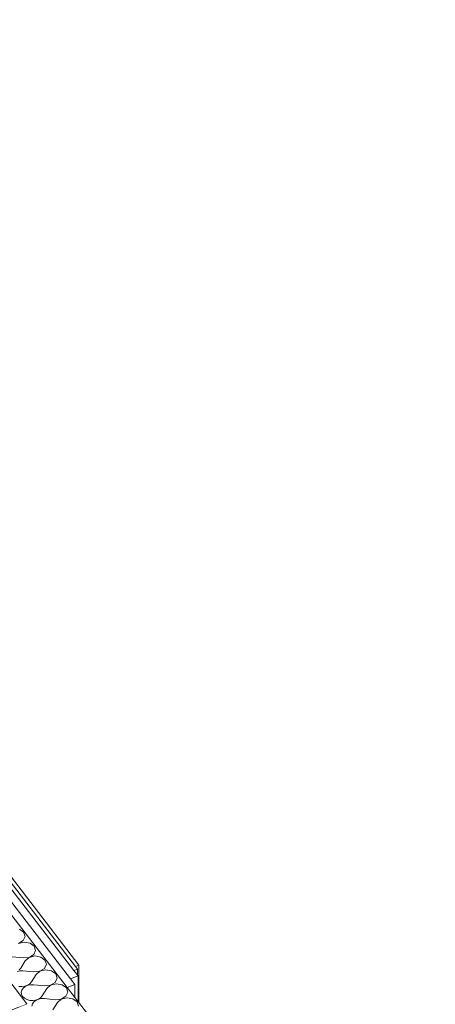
# Model space of a CAD drawing. Header units: millimetres. Extents: x -2220 to 52371, y -4077 to 6953.
# Tile 209 of 228: x 32817 to 33484, y -574 to 1006. Entities that reach past the tile are written whole.
import ezdxf

# ---------------------------------------------------------------- set-up
doc = ezdxf.new("R2010")
doc.units = ezdxf.units.MM
doc.header["$MEASUREMENT"] = 0
doc.linetypes.add('Wipeout_Contour', pattern=[1000, 0, -1000])
doc.layers.add('Nuevo_08_E_Envans secs', color=7, linetype='Continuous')
doc.layers.add('Nuevo_08_E_Envans secs_Pluma_Nº__1', color=7, linetype='Continuous', lineweight=5)
doc.layers.add('Nuevo_08_E_Envans secs_Pluma_Nº__47', color=7, linetype='Continuous', lineweight=20)
for name, color, linetype, lineweight, true_color in [('Nuevo_08_E_Envans secs_Pluma_Nº__102', 7, 'Continuous', 5, 0xcccccc), ('Nuevo_08_E_Envans secs_Pluma_Nº__171', 171, 'Continuous', 13, 0xaaaaff), ('Nuevo_08_E_Envans secs_Pluma_Nº__177', 7, 'Continuous', 15, 0xf7e046)]:
    doc.layers.add(name, color=color, linetype=linetype, lineweight=lineweight, true_color=true_color)
pattern_1 = [(45, (42615.74, 4689.65), (-183.848, 183.848), [195, -65]), (45, (42615.74, 4873.5), (-183.848, 183.848), [195, -65])]

# ---------------------------------------------------------------- blocks, each defined once
blk = doc.blocks.new('Elem Sección_208_2', base_point=(42615.7, 4689.6))
at = {"layer": 'Nuevo_08_E_Envans secs_Pluma_Nº__1', "color": 7, "linetype": 'Continuous', "lineweight": 5, "flags": 128}
blk.add_lwpolyline([(32828.2, -572.7), (32816.2, -577.5), (32283.6, -791.5)], dxfattribs=at)
blk = doc.blocks.new('*X347', base_point=(42615.7, 4689.6))
at = {"layer": 'Nuevo_08_E_Envans secs_Pluma_Nº__102', "color": 254, "linetype": 'Continuous', "lineweight": 5, "true_color": 0xcccccc}
for p, q in [((32823, -458), (32816.1, -453.1)), ((32825.2, -464.8), (32823, -458)), ((32814.7, -475.9), (32822.1, -471.5)), ((32823.9, -473.8), (32814.7, -476)), ((32822.1, -471.5), (32825.2, -464.8)), ((32833.3, -475.4), (32823.9, -473.8)), ((32840.1, -480.4), (32833.3, -475.4)), ((32839.3, -493.8), (32842.3, -487.2)), ((32842.3, -487.2), (32840.1, -480.4)), ((32822.3, -499.2), (32804.8, -497.5)), ((32825.7, -503.7), (32818.5, -515.4)), ((32822.3, -499.2), (32831.9, -498.3)), ((32831.9, -498.3), (32825.7, -503.7)), ((32831.9, -498.3), (32839.3, -493.8)), ((32841.1, -496.1), (32831.9, -498.3)), ((32850.5, -497.8), (32841.1, -496.1)), ((32857.3, -502.7), (32850.5, -497.8)), ((32859.5, -509.5), (32857.3, -502.7)), ((32817.1, -519.8), (32812.4, -520.8)), ((32815.9, -518.4), (32818.5, -515.4)), ((32821.9, -519.8), (32817.1, -519.8)), ((32839.5, -521.6), (32821.9, -519.8)), ((32839.5, -521.6), (32849, -520.6)), ((32849.1, -520.7), (32842.9, -526)), ((32849, -520.6), (32856.5, -516.1)), ((32858.3, -518.5), (32849.1, -520.7)), ((32856.5, -516.1), (32859.5, -509.5)), ((32867.7, -520.1), (32858.3, -518.5)), ((32874.5, -525), (32867.7, -520.1)), ((32842.9, -526), (32835.7, -537.7)), ((32873.7, -538.4), (32876.7, -531.8)), ((32876.7, -531.8), (32874.5, -525)), ((32815.5, -544.9), (32820.3, -545.3)), ((32820, -550.8), (32819.1, -554.2)), ((32822.1, -547.6), (32820, -550.8)), ((32820.3, -545.3), (32825.1, -544.6)), ((32825.4, -545), (32822.1, -547.6)), ((32825.1, -544.6), (32829.5, -543.1)), ((32829.6, -543.1), (32825.4, -545)), ((32829.5, -543.1), (32833.1, -540.7)), ((32834.3, -542.2), (32829.6, -543.1)), ((32833.1, -540.7), (32835.7, -537.7)), ((32839.1, -542.2), (32834.3, -542.2)), ((32856.7, -543.9), (32839.1, -542.2)), ((32860.1, -548.4), (32852.9, -560)), ((32856.7, -543.9), (32866.2, -542.9)), ((32866.3, -543), (32860.1, -548.4)), ((32866.2, -542.9), (32873.7, -538.4)), ((32875.5, -540.8), (32866.3, -543)), ((32884.9, -542.4), (32875.5, -540.8)), ((32891.7, -547.4), (32884.9, -542.4)), ((32893.9, -554.2), (32891.7, -547.4)), ((32819.1, -554.2), (32819.5, -557.7)), ((32819.5, -557.7), (32821.3, -561)), ((32821.3, -561), (32824.2, -563.8)), ((32824.2, -563.8), (32828.1, -566)), ((32828.1, -566), (32832.7, -567.3)), ((32832.7, -567.3), (32837.5, -567.6)), ((32837.5, -567.6), (32842.3, -566.9)), ((32842.6, -567.3), (32839.3, -569.9)), ((32842.3, -566.9), (32846.7, -565.4)), ((32846.8, -565.5), (32842.6, -567.3)), ((32846.7, -565.4), (32850.3, -563)), ((32851.4, -564.5), (32846.8, -565.5)), ((32850.3, -563), (32852.9, -560)), ((32856.3, -564.5), (32851.4, -564.5)), ((32873.8, -566.2), (32856.3, -564.5)), ((32873.8, -566.2), (32883.4, -565.2)), ((32883.5, -565.3), (32877.3, -570.7)), ((32883.4, -565.2), (32890.8, -560.8)), ((32892.7, -563.1), (32883.5, -565.3)), ((32890.8, -560.8), (32893.9, -554.2)), ((32902.1, -564.7), (32892.7, -563.1)), ((32908.9, -569.7), (32902.1, -564.7)), ((32837.2, -573.1), (32836.3, -576.6)), ((32839.3, -569.9), (32837.2, -573.1)), ((32877.3, -570.7), (32870.1, -582.4)), ((32911.1, -576.5), (32908.9, -569.7))]:
    blk.add_line(p, q, dxfattribs=at)
blk = doc.blocks.new('Elem Sección_259_2', base_point=(42615.7, 4689.6))
at = {"layer": 'Nuevo_08_E_Envans secs', "lineweight": 0}
blk.add_blockref('*X347', (42615.7, 4689.6), dxfattribs=at)
at = {"color": 254, "linetype": 'Wipeout_Contour', "lineweight": 0, "ltscale": 129314.381393}
blk.add_wipeout([(31738.9, 993.8), (31726.9, 988.9), (32898.5, -533), (32910.5, -528.2)], dxfattribs=at).dxf.layer = 'Nuevo_08_E_Envans secs'
at = {"layer": 'Nuevo_08_E_Envans secs_Pluma_Nº__177', "linetype": 'Continuous', "lineweight": 15, "true_color": 0xf7e046}
h = blk.add_hatch(dxfattribs=at)
h.set_pattern_fill('Panellat_HPL_0002', color=53, style=0, pattern_type=2)
h.set_pattern_definition(pattern_1)
h.paths.add_polyline_path([(31738.9, 993.8), (31726.9, 988.9), (32898.5, -533), (32910.5, -528.2)])
at = {"color": 254, "linetype": 'Wipeout_Contour', "lineweight": 0, "ltscale": 193919.065756}
blk.add_wipeout([(31714.8, 984.1), (31721.5, 975.4), (32893.1, -546.6), (32905.2, -541.7), (32898.5, -533), (31726.9, 988.9)], dxfattribs=at).dxf.layer = 'Nuevo_08_E_Envans secs'
at = {"layer": 'Nuevo_08_E_Envans secs_Pluma_Nº__177', "linetype": 'Continuous', "lineweight": 15, "true_color": 0xf7e046}
h = blk.add_hatch(dxfattribs=at)
h.set_pattern_fill('Panellat_HPL_0002', color=53, style=0, pattern_type=2)
h.set_pattern_definition(pattern_1)
h.paths.add_polyline_path([(31714.8, 984.1), (31721.5, 975.4), (32893.1, -546.6), (32905.2, -541.7), (32898.5, -533), (31726.9, 988.9)])
at = {"layer": 'Nuevo_08_E_Envans secs_Pluma_Nº__1', "color": 7, "linetype": 'Continuous', "lineweight": 5}
for p, q in [((32910.5, -528.2), (32898.5, -533)), ((32905.2, -541.7), (32893.1, -546.6))]:
    blk.add_line(p, q, dxfattribs=at)
at = {"layer": 'Nuevo_08_E_Envans secs_Pluma_Nº__47', "color": 7, "linetype": 'Continuous', "lineweight": 20}
for p, q in [((32910.5, -528.2), (32910.5, -569.2)), ((32905.2, -541.7), (32905.2, -562.2))]:
    blk.add_line(p, q, dxfattribs=at)
at = {"color": 254, "linetype": 'Wipeout_Contour', "lineweight": 0, "ltscale": 162226.590212}
blk.add_wipeout([(31878.3, 661.2), (31866.3, 656.4), (32809.4, -568.8), (32816.2, -577.5), (32828.2, -572.7)], dxfattribs=at).dxf.layer = 'Nuevo_08_E_Envans secs'
at = {"layer": 'Nuevo_08_E_Envans secs_Pluma_Nº__177', "linetype": 'Continuous', "lineweight": 15, "true_color": 0xf7e046}
h = blk.add_hatch(dxfattribs=at)
h.set_pattern_fill('Panellat_HPL_0002', color=53, style=0, pattern_type=2)
h.set_pattern_definition(pattern_1)
h.paths.add_polyline_path([(31878.3, 661.2), (31866.3, 656.4), (32809.4, -568.8), (32816.2, -577.5), (32828.2, -572.7)])
at = {"color": 254, "linetype": 'Wipeout_Contour', "lineweight": 0, "ltscale": 129340.188014}
blk.add_wipeout([(31743.9, 1006.3), (31738.3, 1004), (32906.3, -513.2), (32911.9, -511)], dxfattribs=at).dxf.layer = 'Nuevo_08_E_Envans secs'
at = {"layer": 'Nuevo_08_E_Envans secs_Pluma_Nº__171', "linetype": 'Continuous', "lineweight": 13, "true_color": 0xaaaaff}
h = blk.add_hatch(dxfattribs=at)
h.set_pattern_fill('Panellat_HPL_0002', color=161, style=0, pattern_type=2)
h.set_pattern_definition(pattern_1)
h.paths.add_polyline_path([(31743.9, 1006.3), (31738.3, 1004), (32906.3, -513.2), (32911.9, -511)])
at = {"layer": 'Nuevo_08_E_Envans secs_Pluma_Nº__1', "color": 7, "linetype": 'Continuous', "lineweight": 5}
for p, q in [((31743.9, 1006.3), (32911.9, -511)), ((31878.3, 661.2), (32828.2, -572.7)), ((32909.4, -517.2), (32903.8, -519.5)), ((32911.9, -511), (32906.3, -513.2))]:
    blk.add_line(p, q, dxfattribs=at)
at = {"layer": 'Nuevo_08_E_Envans secs_Pluma_Nº__1', "color": 7, "linetype": 'Continuous', "lineweight": 5, "flags": 128}
for points in [[(31741.4, 1000), (32906.3, -513.2), (32909.4, -517.2)], [(31726.9, 988.9), (32898.5, -533), (32905.2, -541.7)], [(31738.9, 993.8), (32903.8, -519.5), (32910.5, -528.2)], [(31721.5, 975.4), (32893.1, -546.6), (32929.2, -593.5), (33484.3, -1314.6)]]:
    blk.add_lwpolyline(points, dxfattribs=at)
at = {"layer": 'Nuevo_08_E_Envans secs_Pluma_Nº__47', "color": 7, "linetype": 'Continuous', "lineweight": 20}
for p, q in [((32909.4, -517.2), (32909.4, -526.7)), ((32911.9, -511), (32911.9, -570.9))]:
    blk.add_line(p, q, dxfattribs=at)

msp = doc.modelspace()

# ---------------------------------------------------------------- block references
at = {"layer": 'Nuevo_08_E_Envans secs', "lineweight": 0}
msp.add_blockref('Elem Sección_208_2', (42615.7, 4689.6), dxfattribs=at)

# ---------------------------------------------------------------- next in the draw order: block references
msp.add_blockref('Elem Sección_259_2', (42615.7, 4689.6), dxfattribs=at)

doc.saveas('drawing.dxf')
